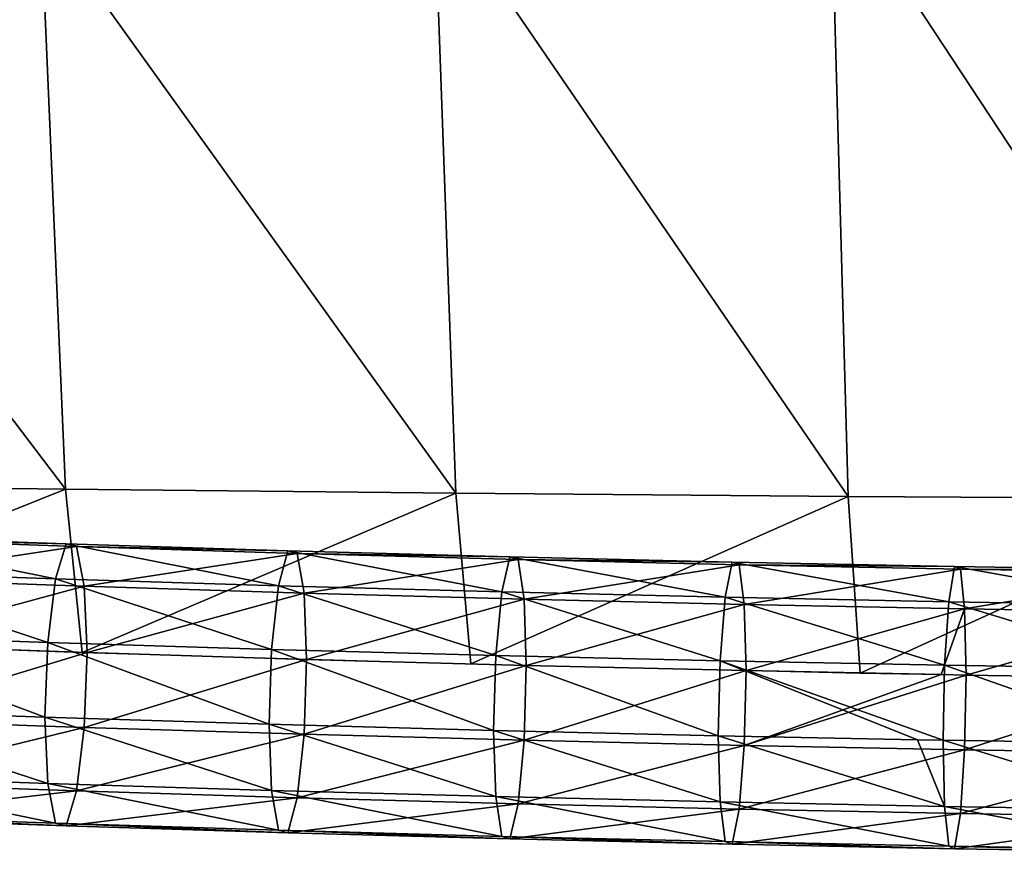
# Model space of a CAD drawing. Header units: millimetres. Extents: x -311 to 311, y 0 to 890.
# Tile 20 of 70: x -139 to -71, y 341 to 398. Entities that reach past the tile are written whole.
import ezdxf

# ---------------------------------------------------------------- set-up
doc = ezdxf.new("R2010")
doc.units = ezdxf.units.MM
doc.header["$LTSCALE"] = 81.481481
for name, color, linetype in [('100', 7, 'CONTINUOUS'), ('69', 7, 'CONTINUOUS'), ('70', 7, 'CONTINUOUS')]:
    doc.layers.add(name, color=color, linetype=linetype)

msp = doc.modelspace()

# ---------------------------------------------------------------- linework, layer by layer
at = {"layer": '100', "linetype": 'Continuous'}
for points in [[(-55.374, 409.088, -37.002), (-82.918, 408.22, -37.743), (-54.522, 365.092, -47.179), (-55.374, 409.088, -37.002)], [(-82.918, 408.22, -37.743), (-110.289, 406.993, -38.749), (-81.703, 365.251, -45.863), (-82.918, 408.22, -37.743)], [(-54.522, 365.092, -47.179), (-82.918, 408.22, -37.743), (-81.703, 365.251, -45.863), (-54.522, 365.092, -47.179)], [(-110.289, 406.993, -38.749), (-137.432, 405.399, -39.987), (-108.785, 365.47, -44.013), (-110.289, 406.993, -38.749)], [(-81.703, 365.251, -45.863), (-110.289, 406.993, -38.749), (-108.785, 365.47, -44.013), (-81.703, 365.251, -45.863)], [(-137.432, 405.399, -39.987), (-164.299, 403.419, -41.405), (-135.739, 365.745, -41.624), (-137.432, 405.399, -39.987)], [(-108.785, 365.47, -44.013), (-137.432, 405.399, -39.987), (-135.739, 365.745, -41.624), (-108.785, 365.47, -44.013)], [(-135.739, 365.745, -41.624), (-164.299, 403.419, -41.405), (-162.536, 366.069, -38.687), (-135.739, 365.745, -41.624)], [(-135.739, 365.745, -41.624), (-162.536, 366.069, -38.687), (-161.407, 355.47, -38.405), (-135.739, 365.745, -41.624)], [(-134.581, 354.487, -42.645), (-135.739, 365.745, -41.624), (-161.407, 355.47, -38.405), (-134.581, 354.487, -42.645)], [(-108.785, 365.47, -44.013), (-135.739, 365.745, -41.624), (-134.581, 354.487, -42.645), (-108.785, 365.47, -44.013)], [(-107.743, 353.684, -46.108), (-108.785, 365.47, -44.013), (-134.581, 354.487, -42.645), (-107.743, 353.684, -46.108)], [(-81.703, 365.251, -45.863), (-108.785, 365.47, -44.013), (-107.743, 353.684, -46.108), (-81.703, 365.251, -45.863)], [(-80.878, 353.06, -48.799), (-81.703, 365.251, -45.863), (-107.743, 353.684, -46.108), (-80.878, 353.06, -48.799)], [(-54.522, 365.092, -47.179), (-81.703, 365.251, -45.863), (-80.878, 353.06, -48.799), (-54.522, 365.092, -47.179)], [(-53.975, 352.615, -50.721), (-54.522, 365.092, -47.179), (-80.878, 353.06, -48.799), (-53.975, 352.615, -50.721)]]:
    msp.add_3dface(points, dxfattribs=at)
at = {"layer": '69', "linetype": 'Continuous'}
for points in [[(-151.791, 360.099, -56.78), (-150.983, 362.518, -52.276), (-136.417, 359.559, -59.106), (-151.791, 360.099, -56.78)], [(-150.983, 362.518, -52.276), (-150.175, 362.328, -47.167), (-135.691, 361.982, -54.59), (-150.983, 362.518, -52.276)], [(-136.417, 359.559, -59.106), (-150.983, 362.518, -52.276), (-135.691, 361.982, -54.59), (-136.417, 359.559, -59.106)], [(-150.175, 362.328, -47.167), (-149.584, 359.578, -42.822), (-134.964, 361.794, -49.469), (-150.175, 362.328, -47.167)], [(-135.691, 361.982, -54.59), (-150.175, 362.328, -47.167), (-134.964, 361.794, -49.469), (-135.691, 361.982, -54.59)], [(-134.964, 361.794, -49.469), (-149.584, 359.578, -42.822), (-134.432, 359.046, -45.115), (-134.964, 361.794, -49.469)], [(-136.417, 359.559, -59.106), (-135.691, 361.982, -54.59), (-121.028, 359.078, -61.183), (-136.417, 359.559, -59.106)], [(-135.691, 361.982, -54.59), (-134.964, 361.794, -49.469), (-120.383, 361.502, -56.656), (-135.691, 361.982, -54.59)], [(-121.028, 359.078, -61.183), (-135.691, 361.982, -54.59), (-120.383, 361.502, -56.656), (-121.028, 359.078, -61.183)], [(-134.964, 361.794, -49.469), (-134.432, 359.046, -45.115), (-119.738, 361.317, -51.524), (-134.964, 361.794, -49.469)], [(-120.383, 361.502, -56.656), (-134.964, 361.794, -49.469), (-119.738, 361.317, -51.524), (-120.383, 361.502, -56.656)], [(-119.738, 361.317, -51.524), (-134.432, 359.046, -45.115), (-119.265, 358.572, -47.162), (-119.738, 361.317, -51.524)], [(-121.028, 359.078, -61.183), (-120.383, 361.502, -56.656), (-105.623, 358.654, -63.011), (-121.028, 359.078, -61.183)], [(-120.383, 361.502, -56.656), (-119.738, 361.317, -51.524), (-105.059, 361.081, -58.474), (-120.383, 361.502, -56.656)], [(-105.623, 358.654, -63.011), (-120.383, 361.502, -56.656), (-105.059, 361.081, -58.474), (-105.623, 358.654, -63.011)], [(-119.738, 361.317, -51.524), (-119.265, 358.572, -47.162), (-104.496, 360.898, -53.332), (-119.738, 361.317, -51.524)], [(-105.059, 361.081, -58.474), (-119.738, 361.317, -51.524), (-104.496, 360.898, -53.332), (-105.059, 361.081, -58.474)], [(-104.496, 360.898, -53.332), (-119.265, 358.572, -47.162), (-104.084, 358.154, -48.963), (-104.496, 360.898, -53.332)], [(-105.623, 358.654, -63.011), (-105.059, 361.081, -58.474), (-90.201, 358.288, -64.589), (-105.623, 358.654, -63.011)], [(-105.059, 361.081, -58.474), (-104.496, 360.898, -53.332), (-89.72, 360.717, -60.044), (-105.059, 361.081, -58.474)], [(-90.201, 358.288, -64.589), (-105.059, 361.081, -58.474), (-89.72, 360.717, -60.044), (-90.201, 358.288, -64.589)], [(-104.496, 360.898, -53.332), (-104.084, 358.154, -48.963), (-89.239, 360.536, -54.894), (-104.496, 360.898, -53.332)], [(-89.72, 360.717, -60.044), (-104.496, 360.898, -53.332), (-89.239, 360.536, -54.894), (-89.72, 360.717, -60.044)], [(-89.239, 360.536, -54.894), (-104.084, 358.154, -48.963), (-88.887, 357.794, -50.518), (-89.239, 360.536, -54.894)], [(-90.201, 358.288, -64.589), (-89.72, 360.717, -60.044), (-74.764, 357.98, -65.918), (-90.201, 358.288, -64.589)], [(-89.72, 360.717, -60.044), (-89.239, 360.536, -54.894), (-74.366, 360.411, -61.366), (-89.72, 360.717, -60.044)], [(-74.764, 357.98, -65.918), (-89.72, 360.717, -60.044), (-74.366, 360.411, -61.366), (-74.764, 357.98, -65.918)], [(-89.239, 360.536, -54.894), (-88.887, 357.794, -50.518), (-73.967, 360.231, -56.208), (-89.239, 360.536, -54.894)], [(-74.366, 360.411, -61.366), (-89.239, 360.536, -54.894), (-73.967, 360.231, -56.208), (-74.366, 360.411, -61.366)], [(-73.967, 360.231, -56.208), (-88.887, 357.794, -50.518), (-73.675, 357.49, -51.828), (-73.967, 360.231, -56.208)], [(-74.764, 357.98, -65.918), (-74.366, 360.411, -61.366), (-59.311, 357.73, -66.998), (-74.764, 357.98, -65.918)], [(-74.366, 360.411, -61.366), (-73.967, 360.231, -56.208), (-58.995, 360.162, -62.44), (-74.366, 360.411, -61.366)], [(-59.311, 357.73, -66.998), (-74.366, 360.411, -61.366), (-58.995, 360.162, -62.44), (-59.311, 357.73, -66.998)], [(-73.967, 360.231, -56.208), (-73.675, 357.49, -51.828), (-58.679, 359.984, -57.276), (-73.967, 360.231, -56.208)], [(-58.995, 360.162, -62.44), (-73.967, 360.231, -56.208), (-58.679, 359.984, -57.276), (-58.995, 360.162, -62.44)], [(-152.382, 355.718, -59.472), (-151.791, 360.099, -56.78), (-136.949, 355.177, -61.807), (-152.382, 355.718, -59.472)], [(-136.949, 355.177, -61.807), (-151.791, 360.099, -56.78), (-136.417, 359.559, -59.106), (-136.949, 355.177, -61.807)], [(-149.584, 359.578, -42.822), (-149.367, 355.006, -40.405), (-134.432, 359.046, -45.115), (-149.584, 359.578, -42.822)], [(-136.949, 355.177, -61.807), (-136.417, 359.559, -59.106), (-121.5, 354.693, -63.892), (-136.949, 355.177, -61.807)], [(-121.5, 354.693, -63.892), (-136.417, 359.559, -59.106), (-121.028, 359.078, -61.183), (-121.5, 354.693, -63.892)], [(-58.679, 359.984, -57.276), (-73.675, 357.49, -51.828), (-58.447, 357.244, -52.892), (-58.679, 359.984, -57.276)], [(-134.432, 359.046, -45.115), (-149.367, 355.006, -40.405), (-134.237, 354.476, -42.694), (-134.432, 359.046, -45.115)], [(-134.432, 359.046, -45.115), (-134.237, 354.476, -42.694), (-119.265, 358.572, -47.162), (-134.432, 359.046, -45.115)], [(-121.5, 354.693, -63.892), (-121.028, 359.078, -61.183), (-106.035, 354.268, -65.727), (-121.5, 354.693, -63.892)], [(-106.035, 354.268, -65.727), (-121.028, 359.078, -61.183), (-105.623, 358.654, -63.011), (-106.035, 354.268, -65.727)], [(-119.265, 358.572, -47.162), (-134.237, 354.476, -42.694), (-119.092, 354.002, -44.739), (-119.265, 358.572, -47.162)], [(-119.265, 358.572, -47.162), (-119.092, 354.002, -44.739), (-104.084, 358.154, -48.963), (-119.265, 358.572, -47.162)], [(-104.084, 358.154, -48.963), (-119.092, 354.002, -44.739), (-103.933, 353.585, -46.537), (-104.084, 358.154, -48.963)], [(-106.035, 354.268, -65.727), (-105.623, 358.654, -63.011), (-90.554, 353.9, -67.312), (-106.035, 354.268, -65.727)], [(-90.554, 353.9, -67.312), (-105.623, 358.654, -63.011), (-90.201, 358.288, -64.589), (-90.554, 353.9, -67.312)], [(-104.084, 358.154, -48.963), (-103.933, 353.585, -46.537), (-88.887, 357.794, -50.518), (-104.084, 358.154, -48.963)], [(-90.554, 353.9, -67.312), (-90.201, 358.288, -64.589), (-75.056, 353.591, -68.646), (-90.554, 353.9, -67.312)], [(-75.056, 353.591, -68.646), (-90.201, 358.288, -64.589), (-74.764, 357.98, -65.918), (-75.056, 353.591, -68.646)], [(-88.887, 357.794, -50.518), (-103.933, 353.585, -46.537), (-88.758, 353.225, -48.09), (-88.887, 357.794, -50.518)], [(-88.887, 357.794, -50.518), (-88.758, 353.225, -48.09), (-73.675, 357.49, -51.828), (-88.887, 357.794, -50.518)], [(-73.675, 357.49, -51.828), (-88.758, 353.225, -48.09), (-75.297, 352.953, -49.261), (-73.675, 357.49, -51.828)], [(-73.568, 352.922, -49.398), (-73.675, 357.49, -51.828), (-75.297, 352.953, -49.261), (-73.568, 352.922, -49.398)], [(-75.056, 353.591, -68.646), (-74.764, 357.98, -65.918), (-59.543, 353.34, -69.73), (-75.056, 353.591, -68.646)], [(-59.543, 353.34, -69.73), (-74.764, 357.98, -65.918), (-59.311, 357.73, -66.998), (-59.543, 353.34, -69.73)], [(-73.675, 357.49, -51.828), (-73.568, 352.922, -49.398), (-58.447, 357.244, -52.892), (-73.675, 357.49, -51.828)], [(-58.447, 357.244, -52.892), (-73.568, 352.922, -49.398), (-58.363, 352.675, -50.46), (-58.447, 357.244, -52.892)], [(-152.599, 350.549, -59.631), (-152.382, 355.718, -59.472), (-137.144, 350.007, -61.969), (-152.599, 350.549, -59.631)], [(-137.144, 350.007, -61.969), (-152.382, 355.718, -59.472), (-136.949, 355.177, -61.807), (-137.144, 350.007, -61.969)], [(-137.144, 350.007, -61.969), (-136.949, 355.177, -61.807), (-121.673, 349.523, -64.057), (-137.144, 350.007, -61.969)], [(-121.673, 349.523, -64.057), (-136.949, 355.177, -61.807), (-121.5, 354.693, -63.892), (-121.673, 349.523, -64.057)], [(-121.673, 349.523, -64.057), (-121.5, 354.693, -63.892), (-106.186, 349.097, -65.895), (-121.673, 349.523, -64.057)], [(-106.186, 349.097, -65.895), (-121.5, 354.693, -63.892), (-106.035, 354.268, -65.727), (-106.186, 349.097, -65.895)], [(-106.186, 349.097, -65.895), (-106.035, 354.268, -65.727), (-90.683, 348.729, -67.482), (-106.186, 349.097, -65.895)], [(-90.683, 348.729, -67.482), (-106.035, 354.268, -65.727), (-90.554, 353.9, -67.312), (-90.683, 348.729, -67.482)], [(-90.683, 348.729, -67.482), (-90.554, 353.9, -67.312), (-76.93, 348.452, -68.678), (-90.683, 348.729, -67.482)], [(-76.93, 348.452, -68.678), (-90.554, 353.9, -67.312), (-75.163, 348.419, -68.818), (-76.93, 348.452, -68.678)], [(-75.163, 348.419, -68.818), (-90.554, 353.9, -67.312), (-75.056, 353.591, -68.646), (-75.163, 348.419, -68.818)], [(-75.163, 348.419, -68.818), (-75.056, 353.591, -68.646), (-59.628, 348.168, -69.903), (-75.163, 348.419, -68.818)], [(-59.628, 348.168, -69.903), (-75.056, 353.591, -68.646), (-59.543, 353.34, -69.73), (-59.628, 348.168, -69.903)]]:
    msp.add_3dface(points, dxfattribs=at)
at = {"layer": '70', "linetype": 'Continuous'}
for points in [[(-134.237, 354.476, -42.694), (-149.367, 355.006, -40.405), (-149.584, 349.838, -40.564), (-134.237, 354.476, -42.694)], [(-134.237, 354.476, -42.694), (-149.584, 349.838, -40.564), (-134.432, 349.306, -42.857), (-134.237, 354.476, -42.694)], [(-119.092, 354.002, -44.739), (-134.237, 354.476, -42.694), (-134.432, 349.306, -42.857), (-119.092, 354.002, -44.739)], [(-119.092, 354.002, -44.739), (-134.432, 349.306, -42.857), (-119.265, 348.832, -44.904), (-119.092, 354.002, -44.739)], [(-103.933, 353.585, -46.537), (-119.092, 354.002, -44.739), (-119.265, 348.832, -44.904), (-103.933, 353.585, -46.537)], [(-103.933, 353.585, -46.537), (-119.265, 348.832, -44.904), (-104.084, 348.414, -46.705), (-103.933, 353.585, -46.537)], [(-88.758, 353.225, -48.09), (-103.933, 353.585, -46.537), (-104.084, 348.414, -46.705), (-88.758, 353.225, -48.09)], [(-88.758, 353.225, -48.09), (-104.084, 348.414, -46.705), (-88.887, 348.053, -48.26), (-88.758, 353.225, -48.09)], [(-75.297, 352.953, -49.261), (-88.758, 353.225, -48.09), (-88.887, 348.053, -48.26), (-75.297, 352.953, -49.261)], [(-73.568, 352.922, -49.398), (-75.297, 352.953, -49.261), (-88.887, 348.053, -48.26), (-73.568, 352.922, -49.398)], [(-73.568, 352.922, -49.398), (-88.887, 348.053, -48.26), (-73.675, 347.75, -49.57), (-73.568, 352.922, -49.398)], [(-58.363, 352.675, -50.46), (-73.568, 352.922, -49.398), (-73.675, 347.75, -49.57), (-58.363, 352.675, -50.46)], [(-58.363, 352.675, -50.46), (-73.675, 347.75, -49.57), (-58.447, 347.503, -50.633), (-58.363, 352.675, -50.46)], [(-152.599, 350.549, -59.631), (-137.144, 350.007, -61.969), (-136.949, 345.436, -59.549), (-152.599, 350.549, -59.631)], [(-152.382, 345.978, -57.214), (-152.599, 350.549, -59.631), (-136.949, 345.436, -59.549), (-152.382, 345.978, -57.214)], [(-137.144, 350.007, -61.969), (-121.673, 349.523, -64.057), (-121.5, 344.953, -61.634), (-137.144, 350.007, -61.969)], [(-136.949, 345.436, -59.549), (-137.144, 350.007, -61.969), (-121.5, 344.953, -61.634), (-136.949, 345.436, -59.549)], [(-149.584, 349.838, -40.564), (-150.175, 345.457, -43.256), (-134.432, 349.306, -42.857), (-149.584, 349.838, -40.564)], [(-134.432, 349.306, -42.857), (-150.175, 345.457, -43.256), (-134.964, 344.923, -45.558), (-134.432, 349.306, -42.857)], [(-134.432, 349.306, -42.857), (-134.964, 344.923, -45.558), (-119.265, 348.832, -44.904), (-134.432, 349.306, -42.857)], [(-121.673, 349.523, -64.057), (-106.186, 349.097, -65.895), (-106.035, 344.528, -63.469), (-121.673, 349.523, -64.057)], [(-121.5, 344.953, -61.634), (-121.673, 349.523, -64.057), (-106.035, 344.528, -63.469), (-121.5, 344.953, -61.634)], [(-119.265, 348.832, -44.904), (-134.964, 344.923, -45.558), (-119.738, 344.447, -47.613), (-119.265, 348.832, -44.904)], [(-119.265, 348.832, -44.904), (-119.738, 344.447, -47.613), (-104.084, 348.414, -46.705), (-119.265, 348.832, -44.904)], [(-106.186, 349.097, -65.895), (-90.683, 348.729, -67.482), (-90.554, 344.16, -65.054), (-106.186, 349.097, -65.895)], [(-106.035, 344.528, -63.469), (-106.186, 349.097, -65.895), (-90.554, 344.16, -65.054), (-106.035, 344.528, -63.469)], [(-90.683, 348.729, -67.482), (-76.93, 348.452, -68.678), (-75.056, 343.851, -66.388), (-90.683, 348.729, -67.482)], [(-90.554, 344.16, -65.054), (-90.683, 348.729, -67.482), (-75.056, 343.851, -66.388), (-90.554, 344.16, -65.054)], [(-104.084, 348.414, -46.705), (-119.738, 344.447, -47.613), (-104.496, 344.028, -49.421), (-104.084, 348.414, -46.705)], [(-104.084, 348.414, -46.705), (-104.496, 344.028, -49.421), (-88.887, 348.053, -48.26), (-104.084, 348.414, -46.705)], [(-88.887, 348.053, -48.26), (-104.496, 344.028, -49.421), (-89.239, 343.666, -50.983), (-88.887, 348.053, -48.26)], [(-88.887, 348.053, -48.26), (-89.239, 343.666, -50.983), (-73.675, 347.75, -49.57), (-88.887, 348.053, -48.26)], [(-76.93, 348.452, -68.678), (-75.163, 348.419, -68.818), (-75.056, 343.851, -66.388), (-76.93, 348.452, -68.678)], [(-75.163, 348.419, -68.818), (-59.628, 348.168, -69.903), (-59.543, 343.599, -67.472), (-75.163, 348.419, -68.818)], [(-75.056, 343.851, -66.388), (-75.163, 348.419, -68.818), (-59.543, 343.599, -67.472), (-75.056, 343.851, -66.388)], [(-73.675, 347.75, -49.57), (-89.239, 343.666, -50.983), (-73.967, 343.361, -52.297), (-73.675, 347.75, -49.57)], [(-73.675, 347.75, -49.57), (-73.967, 343.361, -52.297), (-58.447, 347.503, -50.633), (-73.675, 347.75, -49.57)], [(-58.447, 347.503, -50.633), (-73.967, 343.361, -52.297), (-58.679, 343.113, -53.365), (-58.447, 347.503, -50.633)], [(-151.791, 343.228, -52.869), (-152.382, 345.978, -57.214), (-136.417, 342.689, -55.195), (-151.791, 343.228, -52.869)], [(-136.417, 342.689, -55.195), (-152.382, 345.978, -57.214), (-136.949, 345.436, -59.549), (-136.417, 342.689, -55.195)], [(-150.175, 345.457, -43.256), (-150.983, 343.037, -47.76), (-134.964, 344.923, -45.558), (-150.175, 345.457, -43.256)], [(-136.417, 342.689, -55.195), (-136.949, 345.436, -59.549), (-121.028, 342.208, -57.272), (-136.417, 342.689, -55.195)], [(-121.028, 342.208, -57.272), (-136.949, 345.436, -59.549), (-121.5, 344.953, -61.634), (-121.028, 342.208, -57.272)], [(-134.964, 344.923, -45.558), (-150.983, 343.037, -47.76), (-135.691, 342.501, -50.074), (-134.964, 344.923, -45.558)], [(-134.964, 344.923, -45.558), (-135.691, 342.501, -50.074), (-119.738, 344.447, -47.613), (-134.964, 344.923, -45.558)], [(-121.028, 342.208, -57.272), (-121.5, 344.953, -61.634), (-105.623, 341.784, -59.1), (-121.028, 342.208, -57.272)], [(-105.623, 341.784, -59.1), (-121.5, 344.953, -61.634), (-106.035, 344.528, -63.469), (-105.623, 341.784, -59.1)], [(-119.738, 344.447, -47.613), (-135.691, 342.501, -50.074), (-120.383, 342.022, -52.14), (-119.738, 344.447, -47.613)], [(-119.738, 344.447, -47.613), (-120.383, 342.022, -52.14), (-104.496, 344.028, -49.421), (-119.738, 344.447, -47.613)], [(-104.496, 344.028, -49.421), (-120.383, 342.022, -52.14), (-105.059, 341.601, -53.958), (-104.496, 344.028, -49.421)], [(-105.623, 341.784, -59.1), (-106.035, 344.528, -63.469), (-90.201, 341.418, -60.678), (-105.623, 341.784, -59.1)], [(-90.201, 341.418, -60.678), (-106.035, 344.528, -63.469), (-90.554, 344.16, -65.054), (-90.201, 341.418, -60.678)], [(-104.496, 344.028, -49.421), (-105.059, 341.601, -53.958), (-89.239, 343.666, -50.983), (-104.496, 344.028, -49.421)], [(-90.201, 341.418, -60.678), (-90.554, 344.16, -65.054), (-74.764, 341.109, -62.007), (-90.201, 341.418, -60.678)], [(-74.764, 341.109, -62.007), (-90.554, 344.16, -65.054), (-75.056, 343.851, -66.388), (-74.764, 341.109, -62.007)], [(-74.764, 341.109, -62.007), (-75.056, 343.851, -66.388), (-59.311, 340.859, -63.087), (-74.764, 341.109, -62.007)], [(-59.311, 340.859, -63.087), (-75.056, 343.851, -66.388), (-59.543, 343.599, -67.472), (-59.311, 340.859, -63.087)], [(-150.983, 343.037, -47.76), (-151.791, 343.228, -52.869), (-135.691, 342.501, -50.074), (-150.983, 343.037, -47.76)], [(-135.691, 342.501, -50.074), (-151.791, 343.228, -52.869), (-136.417, 342.689, -55.195), (-135.691, 342.501, -50.074)], [(-89.239, 343.666, -50.983), (-105.059, 341.601, -53.958), (-89.72, 341.237, -55.528), (-89.239, 343.666, -50.983)], [(-89.239, 343.666, -50.983), (-89.72, 341.237, -55.528), (-73.967, 343.361, -52.297), (-89.239, 343.666, -50.983)], [(-73.967, 343.361, -52.297), (-89.72, 341.237, -55.528), (-74.366, 340.93, -56.85), (-73.967, 343.361, -52.297)], [(-73.967, 343.361, -52.297), (-74.366, 340.93, -56.85), (-58.679, 343.113, -53.365), (-73.967, 343.361, -52.297)], [(-135.691, 342.501, -50.074), (-136.417, 342.689, -55.195), (-120.383, 342.022, -52.14), (-135.691, 342.501, -50.074)], [(-120.383, 342.022, -52.14), (-136.417, 342.689, -55.195), (-121.028, 342.208, -57.272), (-120.383, 342.022, -52.14)], [(-58.679, 343.113, -53.365), (-74.366, 340.93, -56.85), (-58.995, 340.681, -57.924), (-58.679, 343.113, -53.365)], [(-120.383, 342.022, -52.14), (-121.028, 342.208, -57.272), (-105.059, 341.601, -53.958), (-120.383, 342.022, -52.14)], [(-105.059, 341.601, -53.958), (-121.028, 342.208, -57.272), (-105.623, 341.784, -59.1), (-105.059, 341.601, -53.958)], [(-105.059, 341.601, -53.958), (-105.623, 341.784, -59.1), (-89.72, 341.237, -55.528), (-105.059, 341.601, -53.958)], [(-89.72, 341.237, -55.528), (-105.623, 341.784, -59.1), (-90.201, 341.418, -60.678), (-89.72, 341.237, -55.528)], [(-89.72, 341.237, -55.528), (-90.201, 341.418, -60.678), (-74.366, 340.93, -56.85), (-89.72, 341.237, -55.528)], [(-74.366, 340.93, -56.85), (-90.201, 341.418, -60.678), (-74.764, 341.109, -62.007), (-74.366, 340.93, -56.85)], [(-74.366, 340.93, -56.85), (-74.764, 341.109, -62.007), (-58.995, 340.681, -57.924), (-74.366, 340.93, -56.85)], [(-58.995, 340.681, -57.924), (-74.764, 341.109, -62.007), (-59.311, 340.859, -63.087), (-58.995, 340.681, -57.924)]]:
    msp.add_3dface(points, dxfattribs=at)

doc.saveas('drawing.dxf')
